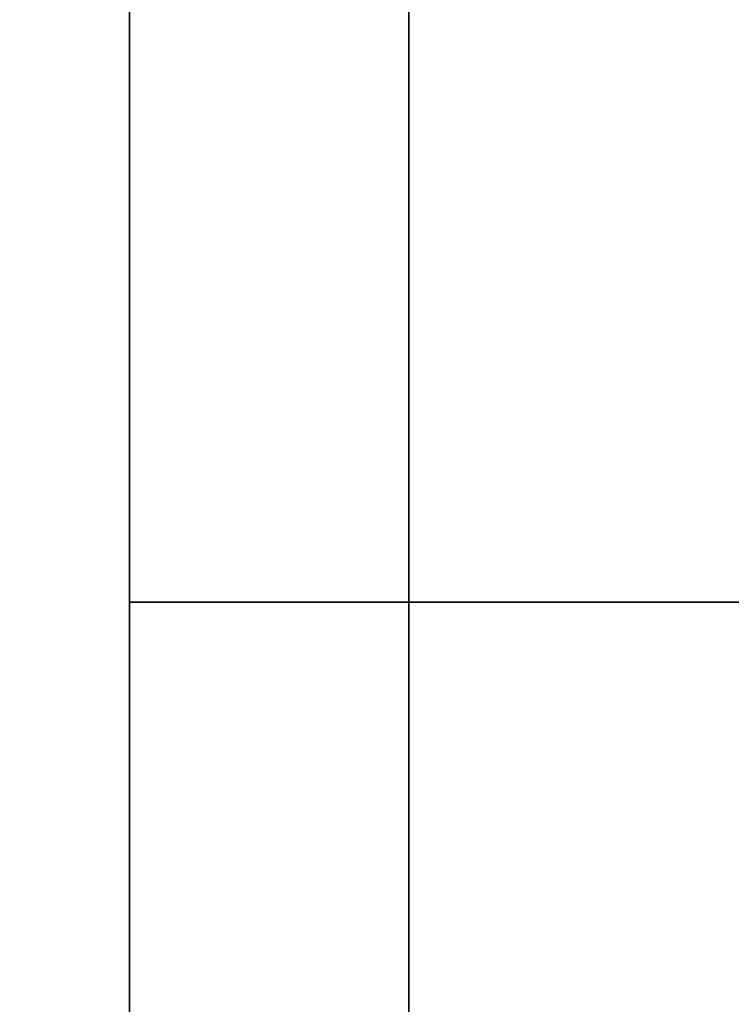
# Model space of a CAD drawing. Header units: millimetres. Extents: x 0 to 1524, y 0 to 1016.
# Tile 24 of 256: x 158.765 to 159.274, y 398.859 to 399.563. Entities that reach past the tile are written whole.
import ezdxf

# ---------------------------------------------------------------- set-up
doc = ezdxf.new("R2010")
doc.units = ezdxf.units.MM
doc.header["$LTSCALE"] = 83.82
doc.layers.get('0').update_dxf_attribs({"linetype": 'CONTINUOUS'})
doc.styles.get("Standard").update_dxf_attribs({"font": 'txt', "width": 0.8})
doc.dimstyles.new('DIMSTYLE_1', dxfattribs={"dimtxt": 15, "dimasz": 12, "dimexe": 0.18, "dimexo": 0.0625, "dimgap": 0.09, "dimtad": 1, "dimzin": 0, "dimdsep": 46, "dimtxsty": 'STANDARD', "dimblk": 'CLOSED', "dimblk1": 'CLOSED', "dimblk2": 'CLOSED', "dimcen": 0.09, "dimadec": 0, "dimazin": 0, "dimtp": 0.01, "dimtm": 0.01, "dimtfac": 1, "dimtofl": 0, "dimtmove": 0, "dimatfit": 3, "dimldrblk": 'CLOSED', "dimfxl": 1, "dimtolj": 1, "dimtzin": 0, "dimarcsym": 0})

# ---------------------------------------------------------------- blocks, each defined once
blk = doc.blocks.new('_CLOSED')
at = {"color": 0, "linetype": 'BYBLOCK'}
for p, q in [((0, 0), (-1, 0.208333)), ((-1, 0.208333), (-1, -0.208333)), ((-1, -0.208333), (0, 0)), ((-1, 0), (0, 0))]:
    blk.add_line(p, q, dxfattribs=at)
blk = doc.blocks.new('*D4')
at = {"color": 2, "linetype": 'CONTINUOUS'}
for p, q in [((230.49366, 451.20665), (62.22754, 451.20665)), ((63.22754, 451.20665), (63.22754, 415.03165)), ((63.22754, 378.85665), (63.22754, 415.03165)), ((168.96866, 378.85665), (62.22754, 378.85665))]:
    blk.add_line(p, q, dxfattribs=at)
at = {"color": 2, "linetype": 'CONTINUOUS', "xscale": 12, "yscale": 12, "zscale": 12}
for p, rotation in [((63.22754, 451.20665), 90), ((63.22754, 378.85665), 270)]:
    blk.add_blockref('_CLOSED', p, dxfattribs=dict(at, rotation=rotation))

msp = doc.modelspace()

# ---------------------------------------------------------------- linework, layer by layer
at = {"color": 7, "linetype": 'CONTINUOUS'}
for p, q in [((158.84366, 400.04665), (158.84366, 399.30665)), ((158.84366, 399.30665), (158.84366, 400.04665)), ((158.84366, 400.04665), (158.84366, 399.30665)), ((158.84366, 399.30665), (158.84366, 400.04665)), ((158.84366, 400.04665), (158.84366, 399.30665)), ((158.84366, 399.30665), (158.84366, 400.04665)), ((158.84366, 400.04665), (158.84366, 399.30665)), ((158.84366, 399.30665), (158.84366, 400.04665)), ((159.04366, 399.30665), (159.04366, 400.04665)), ((159.04366, 400.04665), (159.04366, 399.30665)), ((159.04366, 399.30665), (159.04366, 400.04665)), ((159.04366, 400.04665), (159.04366, 399.30665)), ((159.04366, 399.30665), (159.04366, 400.04665)), ((159.04366, 400.04665), (159.04366, 399.30665)), ((159.04366, 399.30665), (159.04366, 400.04665)), ((159.04366, 400.04665), (159.04366, 399.30665)), ((158.84366, 399.14665), (158.84366, 399.94665)), ((158.84366, 399.94665), (158.84366, 399.14665)), ((158.84366, 399.14665), (158.84366, 399.94665)), ((158.84366, 399.94665), (158.84366, 399.14665)), ((158.84366, 399.14665), (158.84366, 399.94665)), ((158.84366, 399.94665), (158.84366, 399.14665)), ((158.84366, 399.14665), (158.84366, 399.94665)), ((158.84366, 399.94665), (158.84366, 399.14665)), ((159.04366, 399.94665), (159.04366, 399.14665)), ((159.04366, 399.14665), (159.04366, 399.94665)), ((159.04366, 399.94665), (159.04366, 399.14665)), ((159.04366, 399.14665), (159.04366, 399.94665)), ((159.04366, 399.94665), (159.04366, 399.14665)), ((159.04366, 399.14665), (159.04366, 399.94665)), ((159.04366, 399.94665), (159.04366, 399.14665)), ((159.04366, 399.14665), (159.04366, 399.94665)), ((158.84366, 399.30665), (158.84366, 398.40665)), ((158.84366, 398.40665), (158.84366, 399.30665)), ((158.84366, 399.30665), (158.84366, 398.40665)), ((158.84366, 398.40665), (158.84366, 399.30665)), ((158.84366, 399.30665), (158.84366, 398.40665)), ((158.84366, 398.40665), (158.84366, 399.30665)), ((158.84366, 399.30665), (158.84366, 398.40665)), ((158.84366, 398.40665), (158.84366, 399.30665)), ((159.04366, 399.00978), (159.04366, 399.30665)), ((159.04366, 399.30665), (159.04366, 399.00978)), ((159.04366, 399.00978), (159.04366, 399.30665)), ((159.04366, 399.30665), (159.04366, 399.00978)), ((159.04366, 399.00978), (159.04366, 399.30665)), ((159.04366, 399.30665), (159.04366, 399.00978)), ((159.04366, 399.00978), (159.04366, 399.30665)), ((159.04366, 399.30665), (159.04366, 399.00978)), ((158.84366, 399.04665), (158.84366, 399.14665)), ((158.84366, 399.14665), (159.04366, 399.14665)), ((159.04366, 399.14665), (158.84366, 399.14665)), ((158.84366, 399.14665), (158.84366, 399.04665)), ((159.04366, 399.14665), (158.84366, 399.14665)), ((158.84366, 399.14665), (159.04366, 399.14665)), ((158.84366, 399.04665), (158.84366, 399.14665)), ((158.84366, 399.14665), (159.04366, 399.14665)), ((159.04366, 399.14665), (158.84366, 399.14665)), ((158.84366, 399.14665), (158.84366, 399.04665)), ((159.04366, 399.14665), (158.84366, 399.14665)), ((158.84366, 399.14665), (159.04366, 399.14665)), ((158.84366, 399.04665), (158.84366, 399.14665)), ((158.84366, 399.14665), (159.04366, 399.14665)), ((159.04366, 399.14665), (158.84366, 399.14665)), ((158.84366, 399.14665), (158.84366, 399.04665)), ((159.04366, 399.14665), (158.84366, 399.14665)), ((158.84366, 399.14665), (159.04366, 399.14665)), ((158.84366, 399.04665), (158.84366, 399.14665)), ((158.84366, 399.14665), (159.04366, 399.14665)), ((159.04366, 399.14665), (158.84366, 399.14665)), ((158.84366, 399.14665), (158.84366, 399.04665)), ((159.04366, 399.14665), (158.84366, 399.14665)), ((158.84366, 399.14665), (159.04366, 399.14665)), ((159.04366, 399.14665), (159.04366, 399.04665)), ((159.04366, 399.04665), (159.04366, 399.14665)), ((159.04366, 399.14665), (159.04366, 399.04665)), ((159.04366, 399.04665), (159.04366, 399.14665)), ((159.04366, 399.14665), (159.04366, 399.04665)), ((159.04366, 399.04665), (159.04366, 399.14665)), ((159.04366, 399.14665), (159.04366, 399.04665)), ((159.04366, 399.04665), (159.04366, 399.14665)), ((158.84366, 398.90665), (158.84366, 399.04665)), ((158.84366, 399.04665), (158.84366, 398.90665)), ((158.84366, 398.90665), (158.84366, 399.04665)), ((158.84366, 399.04665), (158.84366, 398.90665)), ((158.84366, 398.90665), (158.84366, 399.04665)), ((158.84366, 399.04665), (158.84366, 398.90665)), ((158.84366, 398.90665), (158.84366, 399.04665)), ((158.84366, 399.04665), (158.84366, 398.90665)), ((159.04366, 399.04665), (159.04366, 398.90665)), ((159.04366, 398.90665), (159.04366, 399.04665)), ((159.04366, 399.04665), (159.04366, 398.90665)), ((159.04366, 398.90665), (159.04366, 399.04665)), ((159.04366, 399.04665), (159.04366, 398.90665)), ((159.04366, 398.90665), (159.04366, 399.04665)), ((159.04366, 399.04665), (159.04366, 398.90665)), ((159.04366, 398.90665), (159.04366, 399.04665)), ((159.04366, 398.40665), (159.04366, 399.00978)), ((159.04366, 399.00978), (159.04366, 398.40665)), ((159.04366, 398.40665), (159.04366, 399.00978)), ((159.04366, 399.00978), (159.04366, 398.40665)), ((159.04366, 398.40665), (159.04366, 399.00978)), ((159.04366, 399.00978), (159.04366, 398.40665)), ((159.04366, 398.40665), (159.04366, 399.00978)), ((159.04366, 399.00978), (159.04366, 398.40665)), ((158.84366, 398.40665), (158.84366, 398.90665)), ((158.84366, 398.90665), (158.84366, 398.40665)), ((158.84366, 398.40665), (158.84366, 398.90665)), ((158.84366, 398.90665), (158.84366, 398.40665)), ((158.84366, 398.40665), (158.84366, 398.90665)), ((158.84366, 398.90665), (158.84366, 398.40665)), ((158.84366, 398.40665), (158.84366, 398.90665)), ((158.84366, 398.90665), (158.84366, 398.40665)), ((159.04366, 398.90665), (159.04366, 398.40665)), ((159.04366, 398.40665), (159.04366, 398.90665)), ((159.04366, 398.90665), (159.04366, 398.40665)), ((159.04366, 398.40665), (159.04366, 398.90665)), ((159.04366, 398.90665), (159.04366, 398.40665)), ((159.04366, 398.40665), (159.04366, 398.90665)), ((159.04366, 398.90665), (159.04366, 398.40665)), ((159.04366, 398.40665), (159.04366, 398.90665))]:
    msp.add_line(p, q, dxfattribs=at)
at = {"color": 6, "linetype": 'CONTINUOUS'}
for p, q in [((158.84366, 399.94665), (158.84366, 399.14665)), ((158.84366, 399.14665), (158.84366, 399.94665)), ((158.84366, 399.94665), (158.84366, 399.14665)), ((158.84366, 399.14665), (158.84366, 399.94665)), ((158.84366, 399.94665), (158.84366, 399.14665)), ((158.84366, 399.14665), (158.84366, 399.94665)), ((158.84366, 399.94665), (158.84366, 399.14665)), ((158.84366, 399.14665), (158.84366, 399.94665)), ((159.04366, 399.14665), (159.04366, 399.94665)), ((159.04366, 399.94665), (159.04366, 399.14665)), ((159.04366, 399.94665), (159.04366, 399.14665)), ((159.04366, 399.94665), (159.04366, 399.14665)), ((159.04366, 399.14665), (159.04366, 399.94665)), ((159.04366, 399.94665), (159.04366, 399.14665)), ((159.04366, 399.94665), (159.04366, 399.14665)), ((159.04366, 399.94665), (159.04366, 399.14665)), ((159.04366, 399.14665), (159.04366, 399.94665)), ((159.04366, 399.94665), (159.04366, 399.14665)), ((159.04366, 399.94665), (159.04366, 399.14665)), ((159.04366, 399.94665), (159.04366, 399.14665)), ((159.04366, 399.14665), (159.04366, 399.94665)), ((159.04366, 399.94665), (159.04366, 399.14665)), ((159.04366, 399.94665), (159.04366, 399.14665)), ((159.04366, 399.94665), (159.04366, 399.14665)), ((159.04366, 399.14665), (160.84366, 399.14665)), ((160.88759, 399.14665), (159.04366, 399.14665)), ((160.84366, 399.14665), (159.04366, 399.14665)), ((159.04366, 399.14665), (160.88759, 399.14665)), ((159.04366, 399.14665), (159.04366, 397.40665)), ((159.04366, 397.40665), (159.04366, 399.14665)), ((159.04366, 399.14665), (159.04366, 397.40665)), ((159.04366, 397.40665), (159.04366, 399.14665)), ((159.04366, 399.14665), (160.84366, 399.14665)), ((160.88759, 399.14665), (159.04366, 399.14665)), ((160.84366, 399.14665), (159.04366, 399.14665)), ((159.04366, 399.14665), (160.88759, 399.14665)), ((159.04366, 399.14665), (159.04366, 397.40665)), ((159.04366, 397.40665), (159.04366, 399.14665)), ((159.04366, 399.14665), (159.04366, 397.40665)), ((159.04366, 397.40665), (159.04366, 399.14665)), ((159.04366, 399.14665), (160.84366, 399.14665)), ((160.88759, 399.14665), (159.04366, 399.14665)), ((160.84366, 399.14665), (159.04366, 399.14665)), ((159.04366, 399.14665), (160.88759, 399.14665)), ((159.04366, 399.14665), (159.04366, 397.40665)), ((159.04366, 397.40665), (159.04366, 399.14665)), ((159.04366, 399.14665), (159.04366, 397.40665)), ((159.04366, 397.40665), (159.04366, 399.14665)), ((159.04366, 399.14665), (160.84366, 399.14665)), ((160.88759, 399.14665), (159.04366, 399.14665)), ((160.84366, 399.14665), (159.04366, 399.14665)), ((159.04366, 399.14665), (160.88759, 399.14665)), ((159.04366, 399.14665), (159.04366, 397.40665)), ((159.04366, 397.40665), (159.04366, 399.14665)), ((159.04366, 399.14665), (159.04366, 397.40665)), ((159.04366, 397.40665), (159.04366, 399.14665))]:
    msp.add_line(p, q, dxfattribs=at)
at = {"color": 7, "linetype": 'CONTINUOUS'}
for points in [[(159.04366, 399.00665), (159.04366, 399.03949), (159.04366, 399.07108), (159.04366, 399.10021), (159.04366, 399.1262), (159.04366, 399.14714), (159.04366, 399.16273), (159.04366, 399.17238), (159.04366, 399.17571), (159.04366, 399.17249), (159.04366, 399.16296), (159.04366, 399.14747), (159.04366, 399.1262), (159.04366, 399.1007), (159.04366, 399.07162), (159.04366, 399.04007), (159.04366, 399.00665)], [(159.04366, 399.00665), (159.04366, 399.03949), (159.04366, 399.07108), (159.04366, 399.10021), (159.04366, 399.1262), (159.04366, 399.14714), (159.04366, 399.16273), (159.04366, 399.17238), (159.04366, 399.17571), (159.04366, 399.17249), (159.04366, 399.16296), (159.04366, 399.14747), (159.04366, 399.1262), (159.04366, 399.1007), (159.04366, 399.07162), (159.04366, 399.04007), (159.04366, 399.00665)], [(159.04366, 399.00665), (159.04366, 399.03949), (159.04366, 399.07108), (159.04366, 399.10021), (159.04366, 399.1262), (159.04366, 399.14714), (159.04366, 399.16273), (159.04366, 399.17238), (159.04366, 399.17571), (159.04366, 399.17249), (159.04366, 399.16296), (159.04366, 399.14747), (159.04366, 399.1262), (159.04366, 399.1007), (159.04366, 399.07162), (159.04366, 399.04007), (159.04366, 399.00665)], [(159.04366, 399.00665), (159.04366, 399.03949), (159.04366, 399.07108), (159.04366, 399.10021), (159.04366, 399.1262), (159.04366, 399.14714), (159.04366, 399.16273), (159.04366, 399.17238), (159.04366, 399.17571), (159.04366, 399.17249), (159.04366, 399.16296), (159.04366, 399.14747), (159.04366, 399.1262), (159.04366, 399.1007), (159.04366, 399.07162), (159.04366, 399.04007), (159.04366, 399.00665)], [(159.04366, 399.00665), (159.04366, 399.03949), (159.04366, 399.07108), (159.04366, 399.10021), (159.04366, 399.1262), (159.04366, 399.14714), (159.04366, 399.16273), (159.04366, 399.17238), (159.04366, 399.17571), (159.04366, 399.17249), (159.04366, 399.16296), (159.04366, 399.14747), (159.04366, 399.1262), (159.04366, 399.1007), (159.04366, 399.07162), (159.04366, 399.04007), (159.04366, 399.00665)], [(159.04366, 399.00665), (159.04366, 399.03949), (159.04366, 399.07108), (159.04366, 399.10021), (159.04366, 399.1262), (159.04366, 399.14714), (159.04366, 399.16273), (159.04366, 399.17238), (159.04366, 399.17571), (159.04366, 399.17249), (159.04366, 399.16296), (159.04366, 399.14747), (159.04366, 399.1262), (159.04366, 399.1007), (159.04366, 399.07162), (159.04366, 399.04007), (159.04366, 399.00665)], [(159.04366, 399.00665), (159.04366, 399.03949), (159.04366, 399.07108), (159.04366, 399.10021), (159.04366, 399.1262), (159.04366, 399.14714), (159.04366, 399.16273), (159.04366, 399.17238), (159.04366, 399.17571), (159.04366, 399.17249), (159.04366, 399.16296), (159.04366, 399.14747), (159.04366, 399.1262), (159.04366, 399.1007), (159.04366, 399.07162), (159.04366, 399.04007), (159.04366, 399.00665)], [(159.04366, 399.00665), (159.04366, 399.03949), (159.04366, 399.07108), (159.04366, 399.10021), (159.04366, 399.1262), (159.04366, 399.14714), (159.04366, 399.16273), (159.04366, 399.17238), (159.04366, 399.17571), (159.04366, 399.17249), (159.04366, 399.16296), (159.04366, 399.14747), (159.04366, 399.1262), (159.04366, 399.1007), (159.04366, 399.07162), (159.04366, 399.04007), (159.04366, 399.00665)], [(159.04366, 399.00665), (159.04366, 398.97382), (159.04366, 398.94223), (159.04366, 398.9131), (159.04366, 398.88711), (159.04366, 398.86617), (159.04366, 398.85058), (159.04366, 398.84093), (159.04366, 398.83759), (159.04366, 398.84081), (159.04366, 398.85035), (159.04366, 398.86584), (159.04366, 398.88711), (159.04366, 398.91261), (159.04366, 398.94169), (159.04366, 398.97324), (159.04366, 399.00665)], [(159.04366, 399.00665), (159.04366, 398.97382), (159.04366, 398.94223), (159.04366, 398.9131), (159.04366, 398.88711), (159.04366, 398.86617), (159.04366, 398.85058), (159.04366, 398.84093), (159.04366, 398.83759), (159.04366, 398.84081), (159.04366, 398.85035), (159.04366, 398.86584), (159.04366, 398.88711), (159.04366, 398.91261), (159.04366, 398.94169), (159.04366, 398.97324), (159.04366, 399.00665)], [(159.04366, 399.00665), (159.04366, 398.97382), (159.04366, 398.94223), (159.04366, 398.9131), (159.04366, 398.88711), (159.04366, 398.86617), (159.04366, 398.85058), (159.04366, 398.84093), (159.04366, 398.83759), (159.04366, 398.84081), (159.04366, 398.85035), (159.04366, 398.86584), (159.04366, 398.88711), (159.04366, 398.91261), (159.04366, 398.94169), (159.04366, 398.97324), (159.04366, 399.00665)], [(159.04366, 399.00665), (159.04366, 398.97382), (159.04366, 398.94223), (159.04366, 398.9131), (159.04366, 398.88711), (159.04366, 398.86617), (159.04366, 398.85058), (159.04366, 398.84093), (159.04366, 398.83759), (159.04366, 398.84081), (159.04366, 398.85035), (159.04366, 398.86584), (159.04366, 398.88711), (159.04366, 398.91261), (159.04366, 398.94169), (159.04366, 398.97324), (159.04366, 399.00665)], [(159.04366, 399.00665), (159.04366, 398.97382), (159.04366, 398.94223), (159.04366, 398.9131), (159.04366, 398.88711), (159.04366, 398.86617), (159.04366, 398.85058), (159.04366, 398.84093), (159.04366, 398.83759), (159.04366, 398.84081), (159.04366, 398.85035), (159.04366, 398.86584), (159.04366, 398.88711), (159.04366, 398.91261), (159.04366, 398.94169), (159.04366, 398.97324), (159.04366, 399.00665)], [(159.04366, 399.00665), (159.04366, 398.97382), (159.04366, 398.94223), (159.04366, 398.9131), (159.04366, 398.88711), (159.04366, 398.86617), (159.04366, 398.85058), (159.04366, 398.84093), (159.04366, 398.83759), (159.04366, 398.84081), (159.04366, 398.85035), (159.04366, 398.86584), (159.04366, 398.88711), (159.04366, 398.91261), (159.04366, 398.94169), (159.04366, 398.97324), (159.04366, 399.00665)], [(159.04366, 399.00665), (159.04366, 398.97382), (159.04366, 398.94223), (159.04366, 398.9131), (159.04366, 398.88711), (159.04366, 398.86617), (159.04366, 398.85058), (159.04366, 398.84093), (159.04366, 398.83759), (159.04366, 398.84081), (159.04366, 398.85035), (159.04366, 398.86584), (159.04366, 398.88711), (159.04366, 398.91261), (159.04366, 398.94169), (159.04366, 398.97324), (159.04366, 399.00665)], [(159.04366, 399.00665), (159.04366, 398.97382), (159.04366, 398.94223), (159.04366, 398.9131), (159.04366, 398.88711), (159.04366, 398.86617), (159.04366, 398.85058), (159.04366, 398.84093), (159.04366, 398.83759), (159.04366, 398.84081), (159.04366, 398.85035), (159.04366, 398.86584), (159.04366, 398.88711), (159.04366, 398.91261), (159.04366, 398.94169), (159.04366, 398.97324), (159.04366, 399.00665)]]:
    msp.add_lwpolyline(points, dxfattribs=at)
at = {"color": 6, "linetype": 'CONTINUOUS'}
for points in [[(159.04366, 399.14665), (159.00481, 399.14665), (158.96745, 399.14665), (158.93298, 399.14665), (158.90224, 399.14665), (158.87746, 399.14665), (158.85902, 399.14665), (158.84761, 399.14665), (158.84366, 399.14665)], [(158.84366, 399.14665), (158.84747, 399.14665), (158.85875, 399.14665), (158.87708, 399.14665), (158.90224, 399.14665), (158.9324, 399.14665), (158.9668, 399.14665), (159.00413, 399.14665), (159.04366, 399.14665)], [(159.04366, 399.14665), (159.00481, 399.14665), (158.96745, 399.14665), (158.93298, 399.14665), (158.90224, 399.14665), (158.87746, 399.14665), (158.85902, 399.14665), (158.84761, 399.14665), (158.84366, 399.14665)], [(158.84366, 399.14665), (158.84747, 399.14665), (158.85875, 399.14665), (158.87708, 399.14665), (158.90224, 399.14665), (158.9324, 399.14665), (158.9668, 399.14665), (159.00413, 399.14665), (159.04366, 399.14665)], [(159.04366, 399.14665), (159.00481, 399.14665), (158.96745, 399.14665), (158.93298, 399.14665), (158.90224, 399.14665), (158.87746, 399.14665), (158.85902, 399.14665), (158.84761, 399.14665), (158.84366, 399.14665)], [(158.84366, 399.14665), (158.84747, 399.14665), (158.85875, 399.14665), (158.87708, 399.14665), (158.90224, 399.14665), (158.9324, 399.14665), (158.9668, 399.14665), (159.00413, 399.14665), (159.04366, 399.14665)], [(159.04366, 399.14665), (159.00481, 399.14665), (158.96745, 399.14665), (158.93298, 399.14665), (158.90224, 399.14665), (158.87746, 399.14665), (158.85902, 399.14665), (158.84761, 399.14665), (158.84366, 399.14665)], [(158.84366, 399.14665), (158.84747, 399.14665), (158.85875, 399.14665), (158.87708, 399.14665), (158.90224, 399.14665), (158.9324, 399.14665), (158.9668, 399.14665), (159.00413, 399.14665), (159.04366, 399.14665)]]:
    msp.add_lwpolyline(points, dxfattribs=at)

# ---------------------------------------------------------------- dimensions: what is measured, and where the dimension line sits
at = {"color": 2, "linetype": 'CONTINUOUS'}
dim = msp.add_linear_dim(base=(63.22754, 451.20665), p1=(168.96866, 378.85665), p2=(230.49366, 451.20665), angle=90, dimstyle='DIMSTYLE_1', dxfattribs=at)
dim.commit()
dim.dimension.update_dxf_attribs({"geometry": '*D4', "text_midpoint": (59.47754, 385.03165), "dimtype": 160})

doc.saveas('drawing.dxf')
